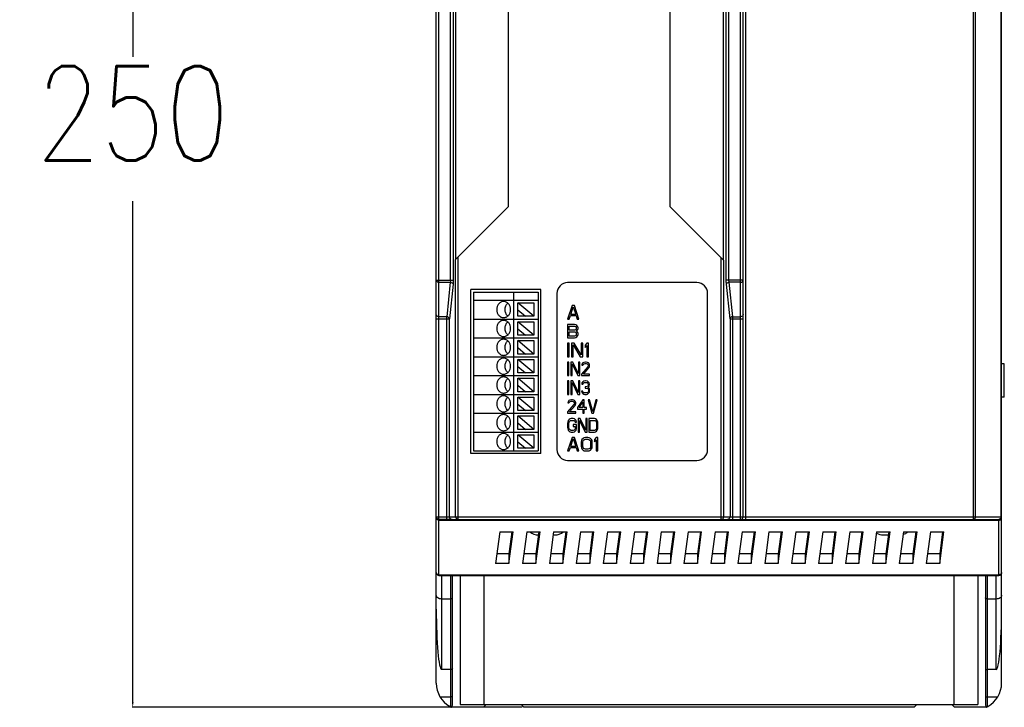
# Model space of a CAD drawing. Header units: millimetres. Extents: x -2787 to 4673, y -54 to 2046.
# Tile 33 of 124: x -1370 to -1187, y 573 to 700. Entities that reach past the tile are written whole.
import ezdxf

# ---------------------------------------------------------------- set-up
doc = ezdxf.new("R2010")
doc.units = ezdxf.units.MM
doc.header["$LTSCALE"] = 81.675
doc.header["$PDMODE"] = 3
doc.header["$PDSIZE"] = 0.3125
doc.layers.get('0').update_dxf_attribs({"linetype": 'CONTINUOUS'})
doc.layers.get('DEFPOINTS').update_dxf_attribs({"linetype": 'CONTINUOUS'})
doc.styles.get("Standard").update_dxf_attribs({"font": 'SIMPLEX.SHX', "width": 0.8})
doc.dimstyles.new('DIMSTYLE_1', dxfattribs={"dimtxt": 17.5, "dimasz": 0.9375, "dimexe": 0.125, "dimexo": 0.0625, "dimgap": 1.75, "dimtad": 0, "dimtih": 1, "dimtoh": 1, "dimdsep": 46, "dimtxsty": 'Standard', "dimblk": '_FILLED', "dimblk1": '_FILLED', "dimblk2": '_FILLED', "dimcen": 0.09, "dimazin": 2, "dimtfac": 1, "dimtofl": 0, "dimtmove": 0, "dimatfit": 3, "dimldrblk": '_FILLED', "dimfxl": 1, "dimtolj": 1, "dimarcsym": 0})

# ---------------------------------------------------------------- blocks, each defined once
blk = doc.blocks.new('_FILLED')
at = {"color": 0, "linetype": 'ByBlock'}
blk.add_solid([(0, 0), (-1, 0.17), (-1, -0.17)], dxfattribs=at)
blk = doc.blocks.new('*D27')
at = {"color": 0, "lineweight": -2, "transparency": 16777216}
for p, q in [((-1289.68, 822.72), (-1348.86, 822.72)), ((-1348.74, 821.78), (-1348.74, 693.53)), ((-1348.74, 573.66), (-1348.74, 666.69)), ((-1276.43, 572.72), (-1348.86, 572.72))]:
    blk.add_line(p, q, dxfattribs=at)
at = {"layer": 'DEFPOINTS', "color": 0, "transparency": 16777216}
for p in [(-1289.62, 822.72), (-1348.74, 572.72), (-1276.37, 572.72)]:
    blk.add_point(p, dxfattribs=at)
at = {"color": 0, "lineweight": -2, "transparency": 16777216, "xscale": 0.9375, "yscale": 0.9375, "zscale": 0.9375}
for p, rotation in [((-1348.74, 822.72), 90), ((-1348.74, 572.72), 270)]:
    blk.add_blockref('_FILLED', p, dxfattribs=dict(at, rotation=rotation))
at = {"color": 0, "transparency": 16777216, "insert": (-1348.74, 691.78), "char_height": 17.5, "width": 42, "attachment_point": 2, "line_spacing_factor": 0.9}
blk.add_mtext('\\A1;250', dxfattribs=at)

msp = doc.modelspace()

# ---------------------------------------------------------------- linework, layer by layer
at = {"color": 3}
for p, q in [((-1292.368, 577.219), (-1292.368, 818.219)), ((-1187.368, 577.219), (-1187.368, 818.219)), ((-1291.868, 597.219), (-1291.868, 798.219)), ((-1235.368, 608.109), (-1235.368, 787.329)), ((-1234.868, 607.609), (-1234.868, 787.829)), ((-1192.576, 607.609), (-1192.576, 787.829)), ((-1192.222, 608.109), (-1192.222, 787.329)), ((-1187.515, 787.329), (-1187.515, 608.109)), ((-1235.868, 607.609), (-1235.868, 750.195)), ((-1289.727, 652.039), (-1289.727, 743.4)), ((-1289.229, 743.866), (-1289.229, 652.039)), ((-1238.508, 652.039), (-1238.508, 743.399)), ((-1238.01, 652.039), (-1238.01, 743.399)), ((-1288.787, 716.642), (-1288.787, 655.875)), ((-1238.993, 655.719), (-1238.993, 716.798)), ((-1278.968, 665.694), (-1278.968, 706.823)), ((-1248.968, 706.823), (-1248.968, 665.694)), ((-1288.787, 655.875), (-1278.968, 665.694)), ((-1238.953, 655.679), (-1248.968, 665.694)), ((-1288.784, 608.109), (-1288.784, 655.879)), ((-1288.285, 607.609), (-1288.285, 656.377)), ((-1239.451, 607.609), (-1239.451, 656.177)), ((-1238.953, 608.109), (-1238.953, 655.679)), ((-1292.368, 652.039), (-1289.229, 652.039)), ((-1291.868, 651.656), (-1289.758, 651.656)), ((-1289.758, 651.656), (-1290.427, 645.243)), ((-1289.26, 651.273), (-1289.929, 644.86)), ((-1243.968, 651.569), (-1267.968, 651.569)), ((-1235.368, 652.039), (-1238.508, 652.039)), ((-1237.808, 644.86), (-1238.477, 651.273)), ((-1235.868, 651.656), (-1237.979, 651.656)), ((-1237.31, 645.243), (-1237.979, 651.656)), ((-1285.968, 619.819), (-1285.968, 650.319)), ((-1272.968, 650.319), (-1285.968, 650.319)), ((-1285.468, 649.819), (-1285.468, 620.319)), ((-1285.468, 649.819), (-1273.468, 649.819)), ((-1277.968, 620.319), (-1277.968, 649.819)), ((-1273.468, 649.819), (-1273.468, 620.319)), ((-1272.968, 619.819), (-1272.968, 650.319)), ((-1269.968, 649.569), (-1269.968, 620.569)), ((-1241.968, 620.569), (-1241.968, 649.569)), ((-1285.468, 648.319), (-1273.468, 648.319)), ((-1274.218, 645.319), (-1277.218, 647.819)), ((-1277.218, 647.819), (-1274.218, 647.819)), ((-1277.218, 645.319), (-1277.218, 647.819)), ((-1274.218, 647.819), (-1274.218, 645.319)), ((-1277.218, 646.517), (-1275.781, 645.319)), ((-1267.135, 647.319), (-1267.968, 644.819)), ((-1267.396, 645.67), (-1266.927, 647.106)), ((-1266.458, 645.67), (-1267.396, 645.67)), ((-1266.718, 647.319), (-1267.135, 647.319)), ((-1266.927, 647.106), (-1266.458, 645.67)), ((-1265.885, 644.819), (-1266.718, 647.319)), ((-1292.368, 644.86), (-1289.929, 644.86)), ((-1290.427, 645.243), (-1291.868, 645.243)), ((-1290.427, 607.609), (-1290.427, 645.243)), ((-1289.929, 608.109), (-1289.929, 644.86)), ((-1285.468, 644.819), (-1273.468, 644.819)), ((-1274.218, 645.319), (-1277.218, 645.319)), ((-1274.218, 641.819), (-1277.218, 644.319)), ((-1277.218, 644.319), (-1274.218, 644.319)), ((-1277.218, 641.819), (-1277.218, 644.319)), ((-1274.218, 644.319), (-1274.218, 641.819)), ((-1267.968, 644.819), (-1267.656, 644.819)), ((-1266.718, 643.819), (-1267.968, 643.819)), ((-1267.968, 643.819), (-1267.968, 641.319)), ((-1267.656, 644.819), (-1267.448, 645.457)), ((-1267.448, 645.457), (-1266.406, 645.457)), ((-1266.458, 643.766), (-1266.718, 643.819)), ((-1266.25, 643.606), (-1266.458, 643.766)), ((-1266.406, 645.457), (-1266.198, 644.819)), ((-1266.198, 644.819), (-1265.885, 644.819)), ((-1237.808, 644.86), (-1235.368, 644.86)), ((-1237.808, 644.86), (-1237.808, 608.109)), ((-1237.31, 645.243), (-1235.868, 645.243)), ((-1237.31, 607.609), (-1237.31, 645.243)), ((-1277.218, 643.017), (-1275.781, 641.819)), ((-1267.656, 643.5), (-1266.666, 643.5)), ((-1267.656, 642.755), (-1267.656, 643.5)), ((-1266.666, 642.755), (-1267.656, 642.755)), ((-1267.656, 642.436), (-1266.666, 642.436)), ((-1267.656, 641.638), (-1267.656, 642.436)), ((-1266.666, 643.5), (-1266.51, 643.447)), ((-1266.51, 642.808), (-1266.666, 642.755)), ((-1266.666, 642.436), (-1266.51, 642.383)), ((-1266.51, 643.447), (-1266.406, 643.34)), ((-1266.406, 642.915), (-1266.51, 642.808)), ((-1266.51, 642.383), (-1266.406, 642.276)), ((-1266.406, 643.34), (-1266.354, 643.181)), ((-1266.354, 643.074), (-1266.406, 642.915)), ((-1266.406, 642.276), (-1266.354, 642.117)), ((-1266.354, 641.957), (-1266.406, 641.798)), ((-1266.354, 643.181), (-1266.354, 643.074)), ((-1266.354, 642.596), (-1266.25, 642.649)), ((-1266.25, 642.542), (-1266.354, 642.596)), ((-1266.354, 642.117), (-1266.354, 641.957)), ((-1266.093, 643.394), (-1266.25, 643.606)), ((-1266.25, 642.649), (-1266.093, 642.862)), ((-1266.093, 642.33), (-1266.25, 642.542)), ((-1266.041, 643.234), (-1266.093, 643.394)), ((-1266.093, 642.862), (-1266.041, 643.021)), ((-1266.041, 642.17), (-1266.093, 642.33)), ((-1266.093, 641.745), (-1266.041, 641.904)), ((-1266.041, 643.021), (-1266.041, 643.234)), ((-1266.041, 641.904), (-1266.041, 642.17)), ((-1285.468, 641.319), (-1273.468, 641.319)), ((-1274.218, 641.819), (-1277.218, 641.819)), ((-1274.218, 638.319), (-1277.218, 640.819)), ((-1277.218, 640.819), (-1274.218, 640.819)), ((-1277.218, 638.319), (-1277.218, 640.819)), ((-1274.218, 640.819), (-1274.218, 638.319)), ((-1267.968, 641.319), (-1266.718, 641.319)), ((-1267.656, 640.319), (-1267.968, 640.319)), ((-1267.968, 640.319), (-1267.968, 637.819)), ((-1266.666, 641.638), (-1267.656, 641.638)), ((-1267.656, 637.819), (-1267.656, 640.319)), ((-1266.771, 640.319), (-1267.239, 640.319)), ((-1267.239, 640.319), (-1267.239, 637.819)), ((-1265.468, 638.191), (-1266.771, 640.319)), ((-1266.718, 641.319), (-1266.458, 641.372)), ((-1266.51, 641.691), (-1266.666, 641.638)), ((-1266.406, 641.798), (-1266.51, 641.691)), ((-1266.458, 641.372), (-1266.25, 641.532)), ((-1266.25, 641.532), (-1266.093, 641.745)), ((-1265.156, 640.319), (-1265.468, 640.319)), ((-1265.468, 640.319), (-1265.468, 638.191)), ((-1265.156, 637.819), (-1265.156, 640.319)), ((-1264.427, 640.319), (-1264.739, 639.947)), ((-1264.114, 640.319), (-1264.427, 640.319)), ((-1264.114, 637.819), (-1264.114, 640.319)), ((-1277.218, 639.517), (-1275.781, 638.319)), ((-1274.218, 638.319), (-1277.218, 638.319)), ((-1266.927, 640), (-1265.625, 637.819)), ((-1266.927, 637.819), (-1266.927, 640)), ((-1264.739, 639.947), (-1264.739, 639.521)), ((-1264.739, 639.521), (-1264.427, 639.894)), ((-1264.427, 639.894), (-1264.427, 637.819)), ((-1285.468, 637.819), (-1273.468, 637.819)), ((-1274.218, 634.819), (-1277.218, 637.319)), ((-1277.218, 637.319), (-1274.218, 637.319)), ((-1277.218, 634.819), (-1277.218, 637.319)), ((-1274.218, 637.319), (-1274.218, 634.819)), ((-1267.968, 637.819), (-1267.656, 637.819)), ((-1267.718, 636.819), (-1267.968, 636.819)), ((-1267.968, 636.819), (-1267.968, 634.319)), ((-1267.718, 634.319), (-1267.718, 636.819)), ((-1267.01, 636.819), (-1267.385, 636.819)), ((-1267.385, 636.819), (-1267.385, 634.319)), ((-1267.239, 637.819), (-1266.927, 637.819)), ((-1267.135, 636.5), (-1266.093, 634.319)), ((-1267.135, 634.319), (-1267.135, 636.5)), ((-1265.968, 634.691), (-1267.01, 636.819)), ((-1265.718, 636.819), (-1265.968, 636.819)), ((-1265.968, 636.819), (-1265.968, 634.691)), ((-1265.718, 634.319), (-1265.718, 636.819)), ((-1265.625, 637.819), (-1265.156, 637.819)), ((-1265.302, 636.447), (-1265.343, 636.234)), ((-1265.135, 636.659), (-1265.302, 636.447)), ((-1264.968, 636.766), (-1265.135, 636.659)), ((-1265.135, 636.234), (-1265.052, 636.394)), ((-1265.052, 636.394), (-1264.927, 636.5)), ((-1264.677, 636.819), (-1264.968, 636.766)), ((-1264.927, 636.5), (-1264.718, 636.553)), ((-1264.718, 636.553), (-1264.552, 636.553)), ((-1264.51, 636.819), (-1264.677, 636.819)), ((-1264.552, 636.553), (-1264.343, 636.5)), ((-1264.26, 636.766), (-1264.51, 636.819)), ((-1264.427, 637.819), (-1264.114, 637.819)), ((-1264.343, 636.5), (-1264.218, 636.394)), ((-1264.093, 636.659), (-1264.26, 636.766)), ((-1264.218, 636.394), (-1264.135, 636.234)), ((-1263.927, 636.447), (-1264.093, 636.659)), ((-1263.885, 636.234), (-1263.927, 636.447)), ((-1186.868, 636.502), (-1187.368, 636.502)), ((-1186.868, 630.302), (-1186.868, 636.502)), ((-1277.218, 636.017), (-1275.781, 634.819)), ((-1274.218, 634.819), (-1277.218, 634.819)), ((-1264.218, 635.915), (-1265.385, 634.585)), ((-1265.385, 634.585), (-1265.385, 634.319)), ((-1265.343, 636.234), (-1265.135, 636.234)), ((-1265.052, 634.585), (-1264.01, 635.755)), ((-1263.885, 634.585), (-1265.052, 634.585)), ((-1264.135, 636.128), (-1264.218, 635.915)), ((-1264.135, 636.234), (-1264.135, 636.128)), ((-1264.01, 635.755), (-1263.927, 635.915)), ((-1263.927, 635.915), (-1263.885, 636.128)), ((-1263.885, 636.128), (-1263.885, 636.234)), ((-1263.885, 634.319), (-1263.885, 634.585)), ((-1285.468, 634.319), (-1273.468, 634.319)), ((-1274.218, 631.319), (-1277.218, 633.819)), ((-1277.218, 633.819), (-1274.218, 633.819)), ((-1277.218, 631.319), (-1277.218, 633.819)), ((-1274.218, 633.819), (-1274.218, 631.319)), ((-1267.968, 634.319), (-1267.718, 634.319)), ((-1267.718, 633.319), (-1267.968, 633.319)), ((-1267.968, 633.319), (-1267.968, 630.819)), ((-1267.718, 630.819), (-1267.718, 633.319)), ((-1267.385, 634.319), (-1267.135, 634.319)), ((-1267.01, 633.319), (-1267.385, 633.319)), ((-1267.385, 633.319), (-1267.385, 630.819)), ((-1267.135, 633), (-1266.093, 630.819)), ((-1267.135, 630.819), (-1267.135, 633)), ((-1265.968, 631.191), (-1267.01, 633.319)), ((-1266.093, 634.319), (-1265.718, 634.319)), ((-1265.718, 633.319), (-1265.968, 633.319)), ((-1265.968, 633.319), (-1265.968, 631.191)), ((-1265.718, 630.819), (-1265.718, 633.319)), ((-1265.385, 634.319), (-1263.885, 634.319)), ((-1265.302, 632.947), (-1265.343, 632.734)), ((-1265.343, 632.734), (-1265.135, 632.734)), ((-1265.135, 633.159), (-1265.302, 632.947)), ((-1264.968, 633.266), (-1265.135, 633.159)), ((-1265.135, 632.734), (-1265.052, 632.894)), ((-1265.052, 632.894), (-1264.927, 633)), ((-1264.677, 633.319), (-1264.968, 633.266)), ((-1264.927, 633), (-1264.718, 633.053)), ((-1264.718, 633.053), (-1264.552, 633.053)), ((-1264.593, 633.319), (-1264.677, 633.319)), ((-1264.302, 633.266), (-1264.593, 633.319)), ((-1264.552, 633.053), (-1264.343, 633)), ((-1264.343, 633), (-1264.218, 632.894)), ((-1264.135, 633.159), (-1264.302, 633.266)), ((-1264.218, 632.894), (-1264.135, 632.734)), ((-1263.968, 632.947), (-1264.135, 633.159)), ((-1264.135, 632.734), (-1264.135, 632.628)), ((-1263.927, 632.734), (-1263.968, 632.947)), ((-1263.927, 632.628), (-1263.927, 632.734)), ((-1277.218, 632.517), (-1275.781, 631.319)), ((-1274.218, 631.319), (-1277.218, 631.319)), ((-1265.177, 631.404), (-1265.385, 631.404)), ((-1265.385, 631.404), (-1265.343, 631.245)), ((-1265.343, 631.245), (-1265.26, 631.085)), ((-1265.26, 631.085), (-1265.135, 630.979)), ((-1265.135, 631.298), (-1265.177, 631.404)), ((-1265.052, 631.191), (-1265.135, 631.298)), ((-1265.135, 630.979), (-1264.968, 630.872)), ((-1264.968, 631.138), (-1265.052, 631.191)), ((-1264.76, 631.085), (-1264.968, 631.138)), ((-1264.51, 631.085), (-1264.76, 631.085)), ((-1264.552, 632.202), (-1264.718, 632.202)), ((-1264.718, 632.202), (-1264.718, 631.989)), ((-1264.718, 631.989), (-1264.552, 631.989)), ((-1264.302, 632.308), (-1264.552, 632.202)), ((-1264.552, 631.989), (-1264.302, 631.936)), ((-1264.302, 631.138), (-1264.51, 631.085)), ((-1264.218, 632.415), (-1264.302, 632.308)), ((-1264.302, 631.936), (-1264.177, 631.83)), ((-1264.218, 631.191), (-1264.302, 631.138)), ((-1264.302, 630.872), (-1264.135, 630.979)), ((-1264.135, 632.628), (-1264.218, 632.415)), ((-1264.218, 632.096), (-1264.052, 632.255)), ((-1264.01, 631.989), (-1264.218, 632.096)), ((-1264.135, 631.298), (-1264.218, 631.191)), ((-1264.177, 631.83), (-1264.093, 631.617)), ((-1264.093, 631.404), (-1264.135, 631.298)), ((-1264.135, 630.979), (-1264.01, 631.085)), ((-1264.093, 631.617), (-1264.093, 631.404)), ((-1264.052, 632.255), (-1263.968, 632.415)), ((-1263.927, 631.83), (-1264.01, 631.989)), ((-1264.01, 631.085), (-1263.927, 631.245)), ((-1263.968, 632.415), (-1263.927, 632.628)), ((-1263.885, 631.617), (-1263.927, 631.83)), ((-1263.927, 631.245), (-1263.885, 631.404)), ((-1263.885, 631.404), (-1263.885, 631.617)), ((-1285.468, 630.819), (-1273.468, 630.819)), ((-1274.218, 627.819), (-1277.218, 630.319)), ((-1277.218, 630.319), (-1274.218, 630.319)), ((-1277.218, 627.819), (-1277.218, 630.319)), ((-1274.218, 630.319), (-1274.218, 627.819)), ((-1267.968, 630.819), (-1267.718, 630.819)), ((-1267.885, 629.447), (-1267.927, 629.234)), ((-1267.927, 629.234), (-1267.718, 629.234)), ((-1267.718, 629.659), (-1267.885, 629.447)), ((-1267.552, 629.766), (-1267.718, 629.659)), ((-1267.718, 629.234), (-1267.635, 629.394)), ((-1267.635, 629.394), (-1267.51, 629.5)), ((-1267.26, 629.819), (-1267.552, 629.766)), ((-1267.51, 629.5), (-1267.302, 629.553)), ((-1267.385, 630.819), (-1267.135, 630.819)), ((-1267.302, 629.553), (-1267.135, 629.553)), ((-1267.093, 629.819), (-1267.26, 629.819)), ((-1267.135, 629.553), (-1266.927, 629.5)), ((-1266.843, 629.766), (-1267.093, 629.819)), ((-1266.927, 629.5), (-1266.802, 629.394)), ((-1266.677, 629.659), (-1266.843, 629.766)), ((-1266.802, 629.394), (-1266.718, 629.234)), ((-1266.718, 629.128), (-1266.802, 628.915)), ((-1266.718, 629.234), (-1266.718, 629.128)), ((-1266.51, 629.447), (-1266.677, 629.659)), ((-1266.468, 629.234), (-1266.51, 629.447)), ((-1266.51, 628.915), (-1266.468, 629.128)), ((-1266.468, 629.128), (-1266.468, 629.234)), ((-1265.135, 629.819), (-1266.135, 628.383)), ((-1266.093, 630.819), (-1265.718, 630.819)), ((-1265.843, 628.383), (-1265.135, 629.394)), ((-1264.885, 629.819), (-1265.135, 629.819)), ((-1265.135, 629.394), (-1265.135, 628.383)), ((-1264.968, 630.872), (-1264.802, 630.819)), ((-1264.885, 628.383), (-1264.885, 629.819)), ((-1264.802, 630.819), (-1264.468, 630.819)), ((-1264.468, 630.819), (-1264.302, 630.872)), ((-1263.885, 629.819), (-1264.135, 629.819)), ((-1264.135, 629.819), (-1263.468, 627.319)), ((-1263.302, 627.638), (-1263.885, 629.819)), ((-1262.718, 629.819), (-1263.302, 627.638)), ((-1263.135, 627.319), (-1262.468, 629.819)), ((-1262.468, 629.819), (-1262.718, 629.819)), ((-1186.868, 630.302), (-1187.368, 630.302)), ((-1285.468, 627.319), (-1273.468, 627.319)), ((-1277.218, 629.017), (-1275.781, 627.819)), ((-1274.218, 627.819), (-1277.218, 627.819)), ((-1266.802, 628.915), (-1267.968, 627.585)), ((-1267.968, 627.585), (-1267.968, 627.319)), ((-1267.968, 627.319), (-1266.468, 627.319)), ((-1267.635, 627.585), (-1266.593, 628.755)), ((-1266.468, 627.585), (-1267.635, 627.585)), ((-1266.593, 628.755), (-1266.51, 628.915)), ((-1266.468, 627.319), (-1266.468, 627.585)), ((-1266.135, 628.383), (-1266.135, 628.064)), ((-1266.135, 628.064), (-1265.135, 628.064)), ((-1265.135, 628.383), (-1265.843, 628.383)), ((-1265.135, 628.064), (-1265.135, 627.319)), ((-1265.135, 627.319), (-1264.885, 627.319)), ((-1264.468, 628.383), (-1264.885, 628.383)), ((-1264.885, 628.064), (-1264.468, 628.064)), ((-1264.885, 627.319), (-1264.885, 628.064)), ((-1264.468, 628.064), (-1264.468, 628.383)), ((-1263.468, 627.319), (-1263.135, 627.319)), ((-1274.218, 624.319), (-1277.218, 626.819)), ((-1277.218, 626.819), (-1274.218, 626.819)), ((-1277.218, 624.319), (-1277.218, 626.819)), ((-1277.218, 625.517), (-1275.781, 624.319)), ((-1274.218, 626.819), (-1274.218, 624.319)), ((-1267.927, 625.734), (-1267.968, 625.468)), ((-1267.968, 625.468), (-1267.968, 624.67)), ((-1267.843, 625.947), (-1267.927, 625.734)), ((-1267.677, 626.159), (-1267.843, 625.947)), ((-1267.718, 625.468), (-1267.677, 625.681)), ((-1267.718, 624.67), (-1267.718, 625.468)), ((-1267.51, 626.266), (-1267.677, 626.159)), ((-1267.677, 625.681), (-1267.593, 625.84)), ((-1267.593, 625.84), (-1267.468, 625.947)), ((-1267.302, 626.319), (-1267.51, 626.266)), ((-1267.468, 625.947), (-1267.302, 626)), ((-1266.927, 626.319), (-1267.302, 626.319)), ((-1267.302, 626), (-1266.927, 626)), ((-1266.718, 626.266), (-1266.927, 626.319)), ((-1266.927, 626), (-1266.76, 625.947)), ((-1266.76, 625.947), (-1266.635, 625.84)), ((-1266.552, 626.159), (-1266.718, 626.266)), ((-1266.635, 625.84), (-1266.593, 625.681)), ((-1266.593, 625.681), (-1266.343, 625.681)), ((-1266.385, 625.947), (-1266.552, 626.159)), ((-1266.343, 625.681), (-1266.385, 625.947)), ((-1265.635, 626.319), (-1266.01, 626.319)), ((-1266.01, 626.319), (-1266.01, 623.819)), ((-1265.76, 626), (-1264.718, 623.819)), ((-1265.76, 623.819), (-1265.76, 626)), ((-1264.593, 624.191), (-1265.635, 626.319)), ((-1264.343, 626.319), (-1264.593, 626.319)), ((-1264.593, 626.319), (-1264.593, 624.191)), ((-1264.343, 623.819), (-1264.343, 626.319)), ((-1263.01, 626.319), (-1264.01, 626.319)), ((-1264.01, 626.319), (-1264.01, 623.819)), ((-1263.76, 626), (-1263.01, 626)), ((-1263.76, 624.138), (-1263.76, 626)), ((-1262.802, 626.266), (-1263.01, 626.319)), ((-1263.01, 626), (-1262.843, 625.947)), ((-1262.843, 625.947), (-1262.718, 625.84)), ((-1262.635, 626.159), (-1262.802, 626.266)), ((-1262.718, 625.84), (-1262.635, 625.681)), ((-1262.468, 625.947), (-1262.635, 626.159)), ((-1262.635, 625.681), (-1262.593, 625.468)), ((-1262.593, 625.468), (-1262.593, 624.67)), ((-1262.385, 625.734), (-1262.468, 625.947)), ((-1262.343, 625.468), (-1262.385, 625.734)), ((-1262.343, 624.67), (-1262.343, 625.468)), ((-1285.468, 623.819), (-1273.468, 623.819)), ((-1274.218, 624.319), (-1277.218, 624.319)), ((-1267.968, 624.67), (-1267.927, 624.404)), ((-1267.927, 624.404), (-1267.843, 624.191)), ((-1267.843, 624.191), (-1267.677, 623.979)), ((-1267.677, 624.457), (-1267.718, 624.67)), ((-1267.593, 624.298), (-1267.677, 624.457)), ((-1267.677, 623.979), (-1267.51, 623.872)), ((-1267.468, 624.191), (-1267.593, 624.298)), ((-1267.51, 623.872), (-1267.302, 623.819)), ((-1267.302, 624.138), (-1267.468, 624.191)), ((-1266.927, 624.138), (-1267.302, 624.138)), ((-1267.302, 623.819), (-1266.927, 623.819)), ((-1266.343, 625.202), (-1266.968, 625.202)), ((-1266.968, 625.202), (-1266.968, 624.883)), ((-1266.968, 624.883), (-1266.593, 624.883)), ((-1266.76, 624.191), (-1266.927, 624.138)), ((-1266.927, 623.819), (-1266.718, 623.872)), ((-1266.635, 624.298), (-1266.76, 624.191)), ((-1266.718, 623.872), (-1266.552, 623.979)), ((-1266.593, 624.457), (-1266.635, 624.298)), ((-1266.593, 624.883), (-1266.593, 624.457)), ((-1266.552, 623.979), (-1266.385, 624.191)), ((-1266.385, 624.191), (-1266.343, 624.404)), ((-1266.343, 624.404), (-1266.343, 625.202)), ((-1266.01, 623.819), (-1265.76, 623.819)), ((-1264.718, 623.819), (-1264.343, 623.819)), ((-1264.01, 623.819), (-1263.01, 623.819)), ((-1263.01, 624.138), (-1263.76, 624.138)), ((-1262.843, 624.191), (-1263.01, 624.138)), ((-1263.01, 623.819), (-1262.802, 623.872)), ((-1262.718, 624.298), (-1262.843, 624.191)), ((-1262.802, 623.872), (-1262.635, 623.979)), ((-1262.635, 624.457), (-1262.718, 624.298)), ((-1262.593, 624.67), (-1262.635, 624.457)), ((-1262.635, 623.979), (-1262.468, 624.191)), ((-1262.468, 624.191), (-1262.385, 624.404)), ((-1262.385, 624.404), (-1262.343, 624.67)), ((-1274.218, 620.819), (-1277.218, 623.319)), ((-1277.218, 623.319), (-1274.218, 623.319)), ((-1277.218, 620.819), (-1277.218, 623.319)), ((-1277.218, 622.017), (-1275.781, 620.819)), ((-1274.218, 623.319), (-1274.218, 620.819)), ((-1267.135, 622.819), (-1267.968, 620.319)), ((-1267.396, 621.17), (-1266.927, 622.606)), ((-1266.718, 622.819), (-1267.135, 622.819)), ((-1266.927, 622.606), (-1266.458, 621.17)), ((-1265.885, 620.319), (-1266.718, 622.819)), ((-1265.416, 622.234), (-1265.468, 621.968)), ((-1265.468, 621.968), (-1265.468, 621.17)), ((-1265.312, 622.447), (-1265.416, 622.234)), ((-1265.104, 622.659), (-1265.312, 622.447)), ((-1265.156, 621.968), (-1265.104, 622.181)), ((-1265.156, 621.17), (-1265.156, 621.968)), ((-1264.896, 622.766), (-1265.104, 622.659)), ((-1265.104, 622.181), (-1265, 622.34)), ((-1265, 622.34), (-1264.843, 622.447)), ((-1264.635, 622.819), (-1264.896, 622.766)), ((-1264.843, 622.447), (-1264.635, 622.5)), ((-1264.218, 622.819), (-1264.635, 622.819)), ((-1264.635, 622.5), (-1264.218, 622.5)), ((-1263.958, 622.766), (-1264.218, 622.819)), ((-1264.218, 622.5), (-1264.01, 622.447)), ((-1264.01, 622.447), (-1263.854, 622.34)), ((-1263.75, 622.659), (-1263.958, 622.766)), ((-1263.854, 622.34), (-1263.75, 622.181)), ((-1263.541, 622.447), (-1263.75, 622.659)), ((-1263.75, 622.181), (-1263.698, 621.968)), ((-1263.698, 621.968), (-1263.698, 621.17)), ((-1263.437, 622.234), (-1263.541, 622.447)), ((-1263.385, 621.968), (-1263.437, 622.234)), ((-1263.385, 621.17), (-1263.385, 621.968)), ((-1262.656, 622.819), (-1262.968, 622.447)), ((-1262.968, 622.447), (-1262.968, 622.021)), ((-1262.968, 622.021), (-1262.656, 622.394)), ((-1262.343, 622.819), (-1262.656, 622.819)), ((-1262.656, 622.394), (-1262.656, 620.319)), ((-1262.343, 620.319), (-1262.343, 622.819)), ((-1285.468, 620.319), (-1273.468, 620.319)), ((-1274.218, 620.819), (-1277.218, 620.819)), ((-1267.968, 620.319), (-1267.656, 620.319)), ((-1267.656, 620.319), (-1267.448, 620.957)), ((-1267.448, 620.957), (-1266.406, 620.957)), ((-1266.458, 621.17), (-1267.396, 621.17)), ((-1266.406, 620.957), (-1266.198, 620.319)), ((-1266.198, 620.319), (-1265.885, 620.319)), ((-1265.468, 621.17), (-1265.416, 620.904)), ((-1265.416, 620.904), (-1265.312, 620.691)), ((-1265.312, 620.691), (-1265.104, 620.479)), ((-1265.104, 620.957), (-1265.156, 621.17)), ((-1265, 620.798), (-1265.104, 620.957)), ((-1265.104, 620.479), (-1264.896, 620.372)), ((-1264.843, 620.691), (-1265, 620.798)), ((-1264.896, 620.372), (-1264.635, 620.319)), ((-1264.635, 620.638), (-1264.843, 620.691)), ((-1264.218, 620.638), (-1264.635, 620.638)), ((-1264.635, 620.319), (-1264.218, 620.319)), ((-1264.01, 620.691), (-1264.218, 620.638)), ((-1264.218, 620.319), (-1263.958, 620.372)), ((-1263.854, 620.798), (-1264.01, 620.691)), ((-1263.958, 620.372), (-1263.75, 620.479)), ((-1263.75, 620.957), (-1263.854, 620.798)), ((-1263.698, 621.17), (-1263.75, 620.957)), ((-1263.75, 620.479), (-1263.541, 620.691)), ((-1263.541, 620.691), (-1263.437, 620.904)), ((-1263.437, 620.904), (-1263.385, 621.17)), ((-1262.656, 620.319), (-1262.343, 620.319)), ((-1272.968, 619.819), (-1285.968, 619.819)), ((-1267.968, 618.569), (-1243.968, 618.569)), ((-1292.368, 608.109), (-1187.368, 608.109)), ((-1289.427, 607.609), (-1291.868, 607.609)), ((-1291.868, 607.487), (-1187.868, 607.487)), ((-1289.423, 607.609), (-1187.868, 607.609)), ((-1187.868, 597.219), (-1187.868, 607.609)), ((-1280.578, 605.318), (-1281.366, 599.427)), ((-1280.578, 605.318), (-1278.078, 605.318)), ((-1278.321, 605.318), (-1278.866, 601.241)), ((-1278.866, 599.427), (-1278.078, 605.318)), ((-1275.578, 605.318), (-1276.366, 599.427)), ((-1275.578, 605.318), (-1273.078, 605.318)), ((-1273.321, 605.318), (-1273.866, 601.241)), ((-1273.866, 599.427), (-1273.078, 605.318)), ((-1270.578, 605.318), (-1271.366, 599.427)), ((-1270.578, 605.318), (-1268.078, 605.318)), ((-1268.321, 605.318), (-1268.866, 601.241)), ((-1268.866, 599.427), (-1268.078, 605.318)), ((-1265.578, 605.318), (-1266.366, 599.427)), ((-1265.578, 605.318), (-1263.078, 605.318)), ((-1263.321, 605.318), (-1263.866, 601.241)), ((-1263.866, 599.427), (-1263.078, 605.318)), ((-1260.578, 605.318), (-1261.366, 599.427)), ((-1260.578, 605.318), (-1258.078, 605.318)), ((-1258.321, 605.318), (-1258.866, 601.241)), ((-1258.866, 599.427), (-1258.078, 605.318)), ((-1255.578, 605.318), (-1256.366, 599.427)), ((-1255.578, 605.318), (-1253.078, 605.318)), ((-1253.321, 605.318), (-1253.866, 601.241)), ((-1253.866, 599.427), (-1253.078, 605.318)), ((-1250.578, 605.318), (-1251.366, 599.427)), ((-1250.578, 605.318), (-1248.078, 605.318)), ((-1248.321, 605.318), (-1248.866, 601.241)), ((-1248.866, 599.427), (-1248.078, 605.318)), ((-1245.578, 605.318), (-1246.366, 599.427)), ((-1245.578, 605.318), (-1243.078, 605.318)), ((-1243.321, 605.318), (-1243.866, 601.241)), ((-1243.866, 599.427), (-1243.078, 605.318)), ((-1240.578, 605.318), (-1241.366, 599.427)), ((-1240.578, 605.318), (-1238.078, 605.318)), ((-1238.321, 605.318), (-1238.866, 601.241)), ((-1238.866, 599.427), (-1238.078, 605.318)), ((-1235.578, 605.318), (-1236.366, 599.427)), ((-1235.578, 605.318), (-1233.078, 605.318)), ((-1233.321, 605.318), (-1233.866, 601.241)), ((-1233.866, 599.427), (-1233.078, 605.318)), ((-1230.578, 605.318), (-1231.366, 599.427)), ((-1230.578, 605.318), (-1228.078, 605.318)), ((-1228.321, 605.318), (-1228.866, 601.241)), ((-1228.866, 599.427), (-1228.078, 605.318)), ((-1225.578, 605.318), (-1226.366, 599.427)), ((-1225.578, 605.318), (-1223.078, 605.318)), ((-1223.321, 605.318), (-1223.866, 601.241)), ((-1223.866, 599.427), (-1223.078, 605.318)), ((-1220.578, 605.318), (-1221.366, 599.427)), ((-1220.578, 605.318), (-1218.078, 605.318)), ((-1218.321, 605.318), (-1218.866, 601.241)), ((-1218.866, 599.427), (-1218.078, 605.318)), ((-1215.578, 605.318), (-1216.366, 599.427)), ((-1215.578, 605.318), (-1213.078, 605.318)), ((-1213.321, 605.318), (-1213.866, 601.241)), ((-1213.866, 599.427), (-1213.078, 605.318)), ((-1210.578, 605.318), (-1211.366, 599.427)), ((-1210.578, 605.318), (-1208.078, 605.318)), ((-1208.321, 605.318), (-1208.866, 601.241)), ((-1208.866, 599.427), (-1208.078, 605.318)), ((-1205.578, 605.318), (-1206.366, 599.427)), ((-1205.578, 605.318), (-1203.078, 605.318)), ((-1203.321, 605.318), (-1203.866, 601.241)), ((-1203.866, 599.427), (-1203.078, 605.318)), ((-1200.578, 605.318), (-1201.366, 599.427)), ((-1200.578, 605.318), (-1198.078, 605.318)), ((-1198.321, 605.318), (-1198.866, 601.241)), ((-1198.866, 599.427), (-1198.078, 605.318)), ((-1270.659, 604.719), (-1270.368, 604.719)), ((-1209.368, 604.719), (-1208.401, 604.719)), ((-1278.866, 601.241), (-1281.123, 601.241)), ((-1278.866, 601.241), (-1278.866, 599.427)), ((-1273.866, 601.241), (-1276.123, 601.241)), ((-1273.866, 601.241), (-1273.866, 599.427)), ((-1268.866, 601.241), (-1271.123, 601.241)), ((-1268.866, 601.241), (-1268.866, 599.427)), ((-1263.866, 601.241), (-1266.123, 601.241)), ((-1263.866, 601.241), (-1263.866, 599.427)), ((-1258.866, 601.241), (-1261.123, 601.241)), ((-1258.866, 601.241), (-1258.866, 599.427)), ((-1253.866, 601.241), (-1256.123, 601.241)), ((-1253.866, 601.241), (-1253.866, 599.427)), ((-1248.866, 601.241), (-1251.123, 601.241)), ((-1248.866, 601.241), (-1248.866, 599.427)), ((-1243.866, 601.241), (-1246.123, 601.241)), ((-1243.866, 601.241), (-1243.866, 599.427)), ((-1238.866, 601.241), (-1241.123, 601.241)), ((-1238.866, 601.241), (-1238.866, 599.427)), ((-1233.866, 601.241), (-1236.123, 601.241)), ((-1233.866, 601.241), (-1233.866, 599.427)), ((-1228.866, 601.241), (-1231.123, 601.241)), ((-1228.866, 601.241), (-1228.866, 599.427)), ((-1223.866, 601.241), (-1226.123, 601.241)), ((-1223.866, 601.241), (-1223.866, 599.427)), ((-1218.866, 601.241), (-1221.123, 601.241)), ((-1218.866, 601.241), (-1218.866, 599.427)), ((-1213.866, 601.241), (-1216.123, 601.241)), ((-1213.866, 601.241), (-1213.866, 599.427)), ((-1208.866, 601.241), (-1211.123, 601.241)), ((-1208.866, 601.241), (-1208.866, 599.427)), ((-1203.866, 601.241), (-1206.123, 601.241)), ((-1203.866, 601.241), (-1203.866, 599.427)), ((-1198.866, 601.241), (-1201.123, 601.241)), ((-1198.866, 601.241), (-1198.866, 599.427)), ((-1278.866, 599.427), (-1281.366, 599.427)), ((-1273.866, 599.427), (-1276.366, 599.427)), ((-1268.866, 599.427), (-1271.366, 599.427)), ((-1263.866, 599.427), (-1266.366, 599.427)), ((-1258.866, 599.427), (-1261.366, 599.427)), ((-1253.866, 599.427), (-1256.366, 599.427)), ((-1248.866, 599.427), (-1251.366, 599.427)), ((-1243.866, 599.427), (-1246.366, 599.427)), ((-1238.866, 599.427), (-1241.366, 599.427)), ((-1233.866, 599.427), (-1236.366, 599.427)), ((-1228.866, 599.427), (-1231.366, 599.427)), ((-1223.866, 599.427), (-1226.366, 599.427)), ((-1218.866, 599.427), (-1221.366, 599.427)), ((-1213.866, 599.427), (-1216.366, 599.427)), ((-1208.866, 599.427), (-1211.366, 599.427)), ((-1203.866, 599.427), (-1206.366, 599.427)), ((-1198.866, 599.427), (-1201.366, 599.427)), ((-1291.868, 597.341), (-1187.868, 597.341)), ((-1291.868, 597.219), (-1187.868, 597.219)), ((-1291.368, 597.219), (-1291.368, 579.755)), ((-1289.668, 572.82), (-1289.668, 597.219)), ((-1289.368, 573.12), (-1289.368, 597.219)), ((-1287.959, 597.219), (-1287.959, 573.219)), ((-1283.559, 597.219), (-1283.559, 573.219)), ((-1196.178, 573.219), (-1196.178, 597.219)), ((-1191.778, 597.219), (-1191.778, 573.219)), ((-1190.368, 597.219), (-1190.368, 573.12)), ((-1190.068, 597.219), (-1190.068, 572.82)), ((-1188.368, 579.755), (-1188.368, 597.219)), ((-1289.668, 592.826), (-1291.368, 592.826)), ((-1188.368, 592.826), (-1190.068, 592.826)), ((-1289.668, 579.755), (-1291.368, 579.755)), ((-1188.368, 579.755), (-1190.068, 579.755)), ((-1291.675, 574.678), (-1289.668, 574.678)), ((-1190.068, 574.678), (-1188.062, 574.678)), ((-1283.618, 572.719), (-1289.548, 572.719)), ((-1287.959, 573.219), (-1191.778, 573.219)), ((-1283.118, 573.219), (-1283.618, 572.719)), ((-1276.118, 572.719), (-1276.618, 573.219)), ((-1203.618, 572.719), (-1276.118, 572.719)), ((-1203.118, 573.219), (-1203.618, 572.719)), ((-1196.118, 572.719), (-1196.618, 573.219)), ((-1190.189, 572.719), (-1196.118, 572.719))]:
    msp.add_line(p, q, dxfattribs=at)
for centre, radius, start, end in [((-1267.968, 649.569), 2, 90, 180), ((-1243.968, 649.569), 2, 0, 90), ((-1267.968, 620.569), 2, 180, 270), ((-1243.968, 620.569), 2, 270, 0), ((-1291.868, 608.109), 0.5, 180, 270), ((-1235.868, 608.109), 0.5, 270, 0), ((-1187.868, 608.109), 0.5, 270, 0), ((-1273.368, 607.219), 2.5, 230.16652, 269.23947), ((-1270.368, 607.219), 2.5, 270, 309.83502), ((-1207.868, 607.219), 2, 253.78711, 256.69444), ((-1206.368, 607.219), 2.5, 286.86999, 309.83502), ((-1209.368, 607.219), 2.5, 239.96386, 270), ((-1291.868, 597.719), 0.5, 180, 270), ((-1187.868, 597.719), 0.5, 270, 0), ((-1287.368, 577.219), 5, 180, 240.70136), ((-1192.368, 577.219), 5, 299.29864, 0), ((-1289.668, 573.12), 0.3, 240.70136, 0), ((-1287.368, 577.219), 5, 241.8536, 244.15807), ((-1190.068, 573.12), 0.3, 180, 299.29864), ((-1192.368, 577.219), 5, 295.84193, 296.99417)]:
    msp.add_arc(centre, radius, start, end, dxfattribs=at)
for centre, start_param, end_param in [((-1291.368, 590.928), -4.712389, -3.1415927), ((-1188.368, 590.928), -3.1415927, -1.5707963)]:
    msp.add_ellipse(centre, major_axis=(0, 11.173), ratio=0.0894994, start_param=start_param, end_param=end_param, dxfattribs=at)
for points, knots in [([(-1292.368, 652.039), (-1292.368, 651.936), (-1292.229, 651.713), (-1291.992, 651.656), (-1291.868, 651.656)], [0, 0, 0, 0, 0.4536019, 1, 1, 1, 1]), ([(-1289.727, 652.039), (-1289.727, 652.003), (-1289.729, 651.874), (-1289.739, 651.746), (-1289.758, 651.656)], [0, 0, 0, 0, 0.2821999, 1, 1, 1, 1]), ([(-1289.758, 651.656), (-1289.637, 651.65), (-1289.41, 651.584), (-1289.267, 651.374), (-1289.26, 651.273)], [0, 0, 0, 0, 0.5426256, 1, 1, 1, 1]), ([(-1289.229, 652.039), (-1289.229, 651.967), (-1289.231, 651.711), (-1289.241, 651.455), (-1289.26, 651.273)], [0, 0, 0, 0, 0.2823747, 1, 1, 1, 1]), ([(-1238.477, 651.273), (-1238.483, 651.325), (-1238.503, 651.58), (-1238.508, 651.836), (-1238.508, 652.039)], [0, 0, 0, 0, 0.2055405, 1, 1, 1, 1]), ([(-1238.477, 651.273), (-1238.47, 651.374), (-1238.327, 651.584), (-1238.1, 651.65), (-1237.979, 651.656)], [0, 0, 0, 0, 0.4573744, 1, 1, 1, 1]), ([(-1237.979, 651.656), (-1237.984, 651.682), (-1238.005, 651.808), (-1238.01, 651.937), (-1238.01, 652.039)], [0, 0, 0, 0, 0.2063378, 1, 1, 1, 1]), ([(-1235.868, 651.656), (-1235.745, 651.656), (-1235.508, 651.713), (-1235.368, 651.936), (-1235.368, 652.039)], [0, 0, 0, 0, 0.5463981, 1, 1, 1, 1]), ([(-1279.855, 648.069), (-1279.939, 648.069), (-1280.109, 648.049), (-1280.438, 647.933), (-1280.799, 647.644), (-1281.077, 647.147), (-1281.174, 646.569), (-1281.077, 645.991), (-1280.799, 645.494), (-1280.438, 645.205), (-1280.109, 645.089), (-1279.939, 645.069), (-1279.855, 645.069)], [0, 0, 0, 0, 0.057913, 0.1165968, 0.23789, 0.3664848, 0.4999996, 0.6335133, 0.7621069, 0.8834012, 0.9420861, 1, 1, 1, 1]), ([(-1279.855, 645.069), (-1279.771, 645.069), (-1279.601, 645.089), (-1279.272, 645.205), (-1278.91, 645.494), (-1278.633, 645.991), (-1278.536, 646.569), (-1278.633, 647.147), (-1278.91, 647.644), (-1279.272, 647.933), (-1279.601, 648.049), (-1279.771, 648.069), (-1279.855, 648.069)], [0, 0, 0, 0, 0.057913, 0.1165968, 0.23789, 0.3664848, 0.4999996, 0.6335133, 0.7621069, 0.8834012, 0.9420861, 1, 1, 1, 1]), ([(-1279.086, 645.372), (-1279.167, 645.442), (-1279.313, 645.607), (-1279.53, 645.998), (-1279.643, 646.569), (-1279.53, 647.14), (-1279.313, 647.532), (-1279.167, 647.696), (-1279.086, 647.766)], [0, 0, 0, 0, 0.1202044, 0.2445003, 0.5000039, 0.755504, 0.8797972, 1, 1, 1, 1]), ([(-1291.868, 645.243), (-1291.992, 645.243), (-1292.229, 645.3), (-1292.368, 645.523), (-1292.368, 645.626)], [0, 0, 0, 0, 0.5464258, 1, 1, 1, 1]), ([(-1235.368, 645.626), (-1235.368, 645.523), (-1235.508, 645.3), (-1235.745, 645.243), (-1235.868, 645.243)], [0, 0, 0, 0, 0.4535742, 1, 1, 1, 1]), ([(-1289.929, 644.86), (-1289.936, 644.961), (-1290.078, 645.171), (-1290.306, 645.237), (-1290.427, 645.243)], [0, 0, 0, 0, 0.4573744, 1, 1, 1, 1]), ([(-1279.855, 644.569), (-1279.939, 644.569), (-1280.109, 644.549), (-1280.438, 644.433), (-1280.799, 644.144), (-1281.077, 643.647), (-1281.174, 643.069), (-1281.077, 642.491), (-1280.799, 641.994), (-1280.438, 641.705), (-1280.109, 641.589), (-1279.939, 641.569), (-1279.855, 641.569)], [0, 0, 0, 0, 0.057913, 0.1165968, 0.23789, 0.3664848, 0.4999996, 0.6335133, 0.7621069, 0.8834012, 0.9420861, 1, 1, 1, 1]), ([(-1279.855, 641.569), (-1279.771, 641.569), (-1279.601, 641.589), (-1279.272, 641.705), (-1278.91, 641.994), (-1278.633, 642.491), (-1278.536, 643.069), (-1278.633, 643.647), (-1278.91, 644.144), (-1279.272, 644.433), (-1279.601, 644.549), (-1279.771, 644.569), (-1279.855, 644.569)], [0, 0, 0, 0, 0.057913, 0.1165968, 0.23789, 0.3664848, 0.4999996, 0.6335133, 0.7621069, 0.8834012, 0.9420861, 1, 1, 1, 1]), ([(-1279.086, 641.872), (-1279.167, 641.942), (-1279.313, 642.107), (-1279.53, 642.498), (-1279.643, 643.069), (-1279.53, 643.64), (-1279.313, 644.032), (-1279.167, 644.196), (-1279.086, 644.266)], [0, 0, 0, 0, 0.1202044, 0.2445003, 0.5000039, 0.755504, 0.8797972, 1, 1, 1, 1]), ([(-1237.31, 645.243), (-1237.431, 645.237), (-1237.659, 645.171), (-1237.801, 644.961), (-1237.808, 644.86)], [0, 0, 0, 0, 0.5426495, 1, 1, 1, 1]), ([(-1279.855, 641.069), (-1279.939, 641.069), (-1280.109, 641.049), (-1280.438, 640.933), (-1280.799, 640.644), (-1281.077, 640.147), (-1281.174, 639.569), (-1281.077, 638.991), (-1280.799, 638.494), (-1280.438, 638.205), (-1280.109, 638.089), (-1279.939, 638.069), (-1279.855, 638.069)], [0, 0, 0, 0, 0.057913, 0.1165968, 0.23789, 0.3664848, 0.4999996, 0.6335133, 0.7621069, 0.8834012, 0.9420861, 1, 1, 1, 1]), ([(-1279.855, 638.069), (-1279.771, 638.069), (-1279.601, 638.089), (-1279.272, 638.205), (-1278.91, 638.494), (-1278.633, 638.991), (-1278.536, 639.569), (-1278.633, 640.147), (-1278.91, 640.644), (-1279.272, 640.933), (-1279.601, 641.049), (-1279.771, 641.069), (-1279.855, 641.069)], [0, 0, 0, 0, 0.057913, 0.1165968, 0.23789, 0.3664848, 0.4999996, 0.6335133, 0.7621069, 0.8834012, 0.9420861, 1, 1, 1, 1]), ([(-1279.086, 638.372), (-1279.167, 638.442), (-1279.313, 638.607), (-1279.53, 638.998), (-1279.643, 639.569), (-1279.53, 640.14), (-1279.313, 640.532), (-1279.167, 640.696), (-1279.086, 640.766)], [0, 0, 0, 0, 0.1202044, 0.2445003, 0.5000039, 0.755504, 0.8797972, 1, 1, 1, 1]), ([(-1279.855, 637.569), (-1279.939, 637.569), (-1280.109, 637.549), (-1280.438, 637.433), (-1280.799, 637.144), (-1281.077, 636.647), (-1281.174, 636.069), (-1281.077, 635.491), (-1280.799, 634.994), (-1280.438, 634.705), (-1280.109, 634.589), (-1279.939, 634.569), (-1279.855, 634.569)], [0, 0, 0, 0, 0.057913, 0.1165968, 0.23789, 0.3664848, 0.4999996, 0.6335133, 0.7621069, 0.8834012, 0.9420861, 1, 1, 1, 1]), ([(-1279.855, 634.569), (-1279.771, 634.569), (-1279.601, 634.589), (-1279.272, 634.705), (-1278.91, 634.994), (-1278.633, 635.491), (-1278.536, 636.069), (-1278.633, 636.647), (-1278.91, 637.144), (-1279.272, 637.433), (-1279.601, 637.549), (-1279.771, 637.569), (-1279.855, 637.569)], [0, 0, 0, 0, 0.057913, 0.1165968, 0.23789, 0.3664848, 0.4999996, 0.6335133, 0.7621069, 0.8834012, 0.9420861, 1, 1, 1, 1]), ([(-1279.086, 634.872), (-1279.167, 634.942), (-1279.313, 635.107), (-1279.53, 635.498), (-1279.643, 636.069), (-1279.53, 636.64), (-1279.313, 637.032), (-1279.167, 637.196), (-1279.086, 637.266)], [0, 0, 0, 0, 0.1202044, 0.2445003, 0.5000039, 0.755504, 0.8797972, 1, 1, 1, 1]), ([(-1279.855, 634.069), (-1279.939, 634.069), (-1280.109, 634.049), (-1280.438, 633.933), (-1280.799, 633.644), (-1281.077, 633.147), (-1281.174, 632.569), (-1281.077, 631.991), (-1280.799, 631.494), (-1280.438, 631.205), (-1280.109, 631.089), (-1279.939, 631.069), (-1279.855, 631.069)], [0, 0, 0, 0, 0.057913, 0.1165968, 0.23789, 0.3664848, 0.4999996, 0.6335133, 0.7621069, 0.8834012, 0.9420861, 1, 1, 1, 1]), ([(-1279.855, 631.069), (-1279.771, 631.069), (-1279.601, 631.089), (-1279.272, 631.205), (-1278.91, 631.494), (-1278.633, 631.991), (-1278.536, 632.569), (-1278.633, 633.147), (-1278.91, 633.644), (-1279.272, 633.933), (-1279.601, 634.049), (-1279.771, 634.069), (-1279.855, 634.069)], [0, 0, 0, 0, 0.057913, 0.1165968, 0.23789, 0.3664848, 0.4999996, 0.6335133, 0.7621069, 0.8834012, 0.9420861, 1, 1, 1, 1]), ([(-1279.086, 631.372), (-1279.167, 631.442), (-1279.313, 631.607), (-1279.53, 631.998), (-1279.643, 632.569), (-1279.53, 633.14), (-1279.313, 633.532), (-1279.167, 633.696), (-1279.086, 633.766)], [0, 0, 0, 0, 0.1202044, 0.2445003, 0.5000039, 0.755504, 0.8797972, 1, 1, 1, 1]), ([(-1279.855, 630.569), (-1279.939, 630.569), (-1280.109, 630.549), (-1280.438, 630.433), (-1280.799, 630.144), (-1281.077, 629.647), (-1281.174, 629.069), (-1281.077, 628.491), (-1280.799, 627.994), (-1280.438, 627.705), (-1280.109, 627.589), (-1279.939, 627.569), (-1279.855, 627.569)], [0, 0, 0, 0, 0.057913, 0.1165968, 0.23789, 0.3664848, 0.4999996, 0.6335133, 0.7621069, 0.8834012, 0.9420861, 1, 1, 1, 1]), ([(-1279.855, 627.569), (-1279.771, 627.569), (-1279.601, 627.589), (-1279.272, 627.705), (-1278.91, 627.994), (-1278.633, 628.491), (-1278.536, 629.069), (-1278.633, 629.647), (-1278.91, 630.144), (-1279.272, 630.433), (-1279.601, 630.549), (-1279.771, 630.569), (-1279.855, 630.569)], [0, 0, 0, 0, 0.057913, 0.1165968, 0.23789, 0.3664848, 0.4999996, 0.6335133, 0.7621069, 0.8834012, 0.9420861, 1, 1, 1, 1]), ([(-1279.086, 627.872), (-1279.167, 627.942), (-1279.313, 628.107), (-1279.53, 628.498), (-1279.643, 629.069), (-1279.53, 629.64), (-1279.313, 630.032), (-1279.167, 630.196), (-1279.086, 630.266)], [0, 0, 0, 0, 0.1202044, 0.2445003, 0.5000039, 0.755504, 0.8797972, 1, 1, 1, 1]), ([(-1279.855, 627.069), (-1279.939, 627.069), (-1280.109, 627.049), (-1280.438, 626.933), (-1280.799, 626.644), (-1281.077, 626.147), (-1281.174, 625.569), (-1281.077, 624.991), (-1280.799, 624.494), (-1280.438, 624.205), (-1280.109, 624.089), (-1279.939, 624.069), (-1279.855, 624.069)], [0, 0, 0, 0, 0.057913, 0.1165968, 0.23789, 0.3664848, 0.4999996, 0.6335133, 0.7621069, 0.8834012, 0.9420861, 1, 1, 1, 1]), ([(-1279.855, 624.069), (-1279.771, 624.069), (-1279.601, 624.089), (-1279.272, 624.205), (-1278.91, 624.494), (-1278.633, 624.991), (-1278.536, 625.569), (-1278.633, 626.147), (-1278.91, 626.644), (-1279.272, 626.933), (-1279.601, 627.049), (-1279.771, 627.069), (-1279.855, 627.069)], [0, 0, 0, 0, 0.057913, 0.1165968, 0.23789, 0.3664848, 0.4999996, 0.6335133, 0.7621069, 0.8834012, 0.9420861, 1, 1, 1, 1]), ([(-1279.086, 624.372), (-1279.167, 624.442), (-1279.313, 624.607), (-1279.53, 624.998), (-1279.643, 625.569), (-1279.53, 626.14), (-1279.313, 626.532), (-1279.167, 626.696), (-1279.086, 626.766)], [0, 0, 0, 0, 0.1202044, 0.2445003, 0.5000039, 0.755504, 0.8797972, 1, 1, 1, 1]), ([(-1279.855, 623.569), (-1279.939, 623.569), (-1280.109, 623.549), (-1280.438, 623.433), (-1280.799, 623.144), (-1281.077, 622.647), (-1281.174, 622.069), (-1281.077, 621.491), (-1280.799, 620.994), (-1280.438, 620.705), (-1280.109, 620.589), (-1279.939, 620.569), (-1279.855, 620.569)], [0, 0, 0, 0, 0.057913, 0.1165968, 0.23789, 0.3664848, 0.4999996, 0.6335133, 0.7621069, 0.8834012, 0.9420861, 1, 1, 1, 1]), ([(-1279.855, 620.569), (-1279.771, 620.569), (-1279.601, 620.589), (-1279.272, 620.705), (-1278.91, 620.994), (-1278.633, 621.491), (-1278.536, 622.069), (-1278.633, 622.647), (-1278.91, 623.144), (-1279.272, 623.433), (-1279.601, 623.549), (-1279.771, 623.569), (-1279.855, 623.569)], [0, 0, 0, 0, 0.057913, 0.1165968, 0.23789, 0.3664848, 0.4999996, 0.6335133, 0.7621069, 0.8834012, 0.9420861, 1, 1, 1, 1]), ([(-1279.086, 620.872), (-1279.167, 620.942), (-1279.313, 621.107), (-1279.53, 621.498), (-1279.643, 622.069), (-1279.53, 622.64), (-1279.313, 623.032), (-1279.167, 623.196), (-1279.086, 623.266)], [0, 0, 0, 0, 0.1202044, 0.2445003, 0.5000039, 0.755504, 0.8797972, 1, 1, 1, 1]), ([(-1292.06, 607.516), (-1292.089, 607.525), (-1292.196, 607.567), (-1292.29, 607.647), (-1292.33, 607.72)], [0, 0, 0, 0, 0.271461, 1, 1, 1, 1]), ([(-1289.929, 608.109), (-1289.929, 607.98), (-1289.819, 607.713), (-1289.551, 607.609), (-1289.423, 607.609)], [0, 0, 0, 0, 0.5013609, 1, 1, 1, 1]), ([(-1288.784, 608.109), (-1288.784, 607.982), (-1288.678, 607.716), (-1288.413, 607.609), (-1288.285, 607.609)], [0, 0, 0, 0, 0.500674, 1, 1, 1, 1]), ([(-1239.451, 607.609), (-1239.324, 607.609), (-1239.059, 607.716), (-1238.953, 607.982), (-1238.953, 608.109)], [0, 0, 0, 0, 0.4992455, 1, 1, 1, 1]), ([(-1237.808, 608.109), (-1237.808, 607.982), (-1237.914, 607.716), (-1238.179, 607.609), (-1238.306, 607.609)], [0, 0, 0, 0, 0.500674, 1, 1, 1, 1]), ([(-1192.576, 607.609), (-1192.479, 607.609), (-1192.269, 607.758), (-1192.222, 607.986), (-1192.222, 608.109)], [0, 0, 0, 0, 0.440255, 1, 1, 1, 1]), ([(-1187.542, 607.918), (-1187.566, 607.835), (-1187.64, 607.686), (-1187.797, 607.609), (-1187.868, 607.609)], [0, 0, 0, 0, 0.5482051, 1, 1, 1, 1]), ([(-1187.677, 607.516), (-1187.647, 607.525), (-1187.541, 607.567), (-1187.447, 607.647), (-1187.407, 607.72)], [0, 0, 0, 0, 0.271461, 1, 1, 1, 1]), ([(-1292.059, 597.37), (-1292.143, 597.396), (-1292.295, 597.479), (-1292.368, 597.643), (-1292.368, 597.719)], [0, 0, 0, 0, 0.5385034, 1, 1, 1, 1]), ([(-1187.368, 597.719), (-1187.368, 597.617), (-1187.509, 597.397), (-1187.745, 597.341), (-1187.868, 597.341)], [0, 0, 0, 0, 0.4513474, 1, 1, 1, 1]), ([(-1291.368, 592.826), (-1291.614, 592.826), (-1291.983, 592.917), (-1292.307, 593.238), (-1292.368, 593.439), (-1292.368, 593.533)], [0, 0, 0, 0, 0.5525269, 0.789206, 1, 1, 1, 1]), ([(-1289.368, 593.038), (-1289.368, 592.98), (-1289.458, 592.854), (-1289.595, 592.826), (-1289.668, 592.826)], [0, 0, 0, 0, 0.4402134, 1, 1, 1, 1]), ([(-1190.068, 592.826), (-1190.142, 592.826), (-1190.279, 592.854), (-1190.368, 592.98), (-1190.368, 593.038)], [0, 0, 0, 0, 0.5597866, 1, 1, 1, 1]), ([(-1187.368, 593.533), (-1187.368, 593.439), (-1187.429, 593.238), (-1187.753, 592.917), (-1188.123, 592.826), (-1188.368, 592.826)], [0, 0, 0, 0, 0.210794, 0.4474731, 1, 1, 1, 1]), ([(-1289.368, 579.96), (-1289.368, 579.903), (-1289.46, 579.78), (-1289.595, 579.755), (-1289.668, 579.755)], [0, 0, 0, 0, 0.4345381, 1, 1, 1, 1]), ([(-1190.368, 579.96), (-1190.368, 579.903), (-1190.277, 579.78), (-1190.142, 579.755), (-1190.068, 579.755)], [0, 0, 0, 0, 0.4345374, 1, 1, 1, 1]), ([(-1289.368, 574.868), (-1289.368, 574.814), (-1289.466, 574.699), (-1289.595, 574.678), (-1289.668, 574.678)], [0, 0, 0, 0, 0.4222081, 1, 1, 1, 1]), ([(-1190.368, 574.868), (-1190.368, 574.814), (-1190.271, 574.699), (-1190.142, 574.678), (-1190.068, 574.678)], [0, 0, 0, 0, 0.422206, 1, 1, 1, 1])]:
    msp.add_open_spline(points, degree=3, knots=knots, dxfattribs=at)
for points in [[(-1292.33, 607.72), (-1292.354, 607.764), (-1292.368, 607.815), (-1292.368, 607.865)], [(-1291.868, 607.487), (-1291.933, 607.487), (-1291.998, 607.497), (-1292.06, 607.516)], [(-1187.868, 607.487), (-1187.804, 607.487), (-1187.739, 607.497), (-1187.677, 607.516)], [(-1187.515, 608.109), (-1187.515, 608.045), (-1187.524, 607.98), (-1187.542, 607.918)], [(-1187.407, 607.72), (-1187.383, 607.764), (-1187.368, 607.815), (-1187.368, 607.865)], [(-1291.868, 597.341), (-1291.933, 597.341), (-1291.998, 597.35), (-1292.059, 597.37)]]:
    msp.add_open_spline(points, degree=3, dxfattribs=at)

# ---------------------------------------------------------------- dimensions: what is measured, and where the dimension line sits
at = {"color": 2}
dim = msp.add_linear_dim(base=(-1348.736, 572.719), p1=(-1289.618, 822.719), p2=(-1276.368, 572.719), angle=270, dimstyle='DIMSTYLE_1', dxfattribs=at)
dim.commit()
dim.dimension.update_dxf_attribs({"geometry": '*D27', "text_midpoint": (-1348.736, 680.111), "dimtype": 160})

doc.saveas('drawing.dxf')
